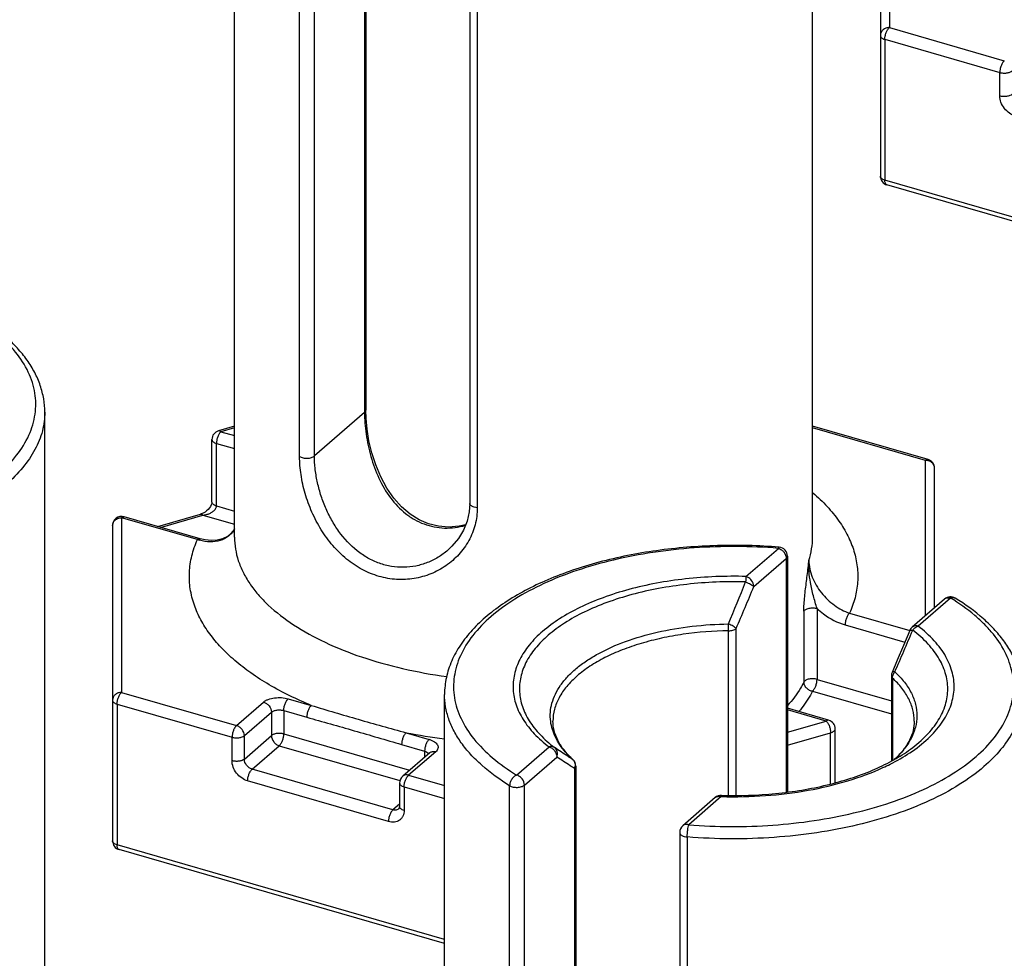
# Model space of a CAD drawing. Header units: millimetres. Extents: x 0 to 420, y 0 to 297.
# Tile 17 of 85: x 94 to 104, y 94 to 104. Entities that reach past the tile are written whole.
import ezdxf

# ---------------------------------------------------------------- set-up
doc = ezdxf.new("R2010")
doc.units = ezdxf.units.MM
doc.header["$LTSCALE"] = 23.1
doc.layers.add('0000434254_2_KÖRPERKANTE', color=7, linetype='CONTINUOUS')

msp = doc.modelspace()

# ---------------------------------------------------------------- linework, layer by layer
at = {"layer": '0000434254_2_KÖRPERKANTE', "color": 7, "linetype": 'Continuous'}
for p, q in [((95.8865, 98.7391), (95.8865, 107.486)), ((102.2865, 98.7391), (102.2865, 107.486)), ((97.3394, 106.6907), (97.3394, 100.1448)), ((103.0365, 106.2303), (103.0365, 102.7373)), ((98.49, 105.956), (98.49, 99.1144)), ((106.7118, 101.6011), (103.1088, 102.6412)), ((93.7865, 91.3779), (93.7865, 100.1248)), ((95.8865, 99.9691), (95.7088, 99.9177)), ((103.5642, 99.6002), (102.2865, 99.9691)), ((95.6365, 99.1288), (95.6365, 99.8217)), ((103.6365, 97.9587), (103.6365, 99.5041)), ((95.0365, 98.8577), (95.5088, 98.994)), ((94.5365, 98.869), (94.5365, 95.3761)), ((95.5048, 98.7225), (94.6642, 98.9651)), ((102.0083, 98.5298), (102.0083, 95.9171)), ((103.7481, 98.0554), (103.3888, 97.7442)), ((103.1589, 97.2037), (103.1589, 96.2619)), ((98.2118, 88.2529), (98.2118, 96.9998)), ((102.4642, 96.7135), (102.0083, 96.8451)), ((102.5365, 96.0214), (102.5365, 96.6174)), ((98.0487, 96.353), (97.7487, 96.0932)), ((99.6648, 96.2045), (99.6648, 89.6586)), ((97.7141, 96.0176), (97.7141, 95.7578)), ((101.2092, 95.8566), (100.8498, 95.5454)), ((100.8153, 95.4698), (100.8153, 88.6282)), ((98.2118, 94.2399), (94.6088, 95.28))]:
    msp.add_line(p, q, dxfattribs=at)
at = {"layer": '0000434254_2_KÖRPERKANTE', "color": 9, "linetype": 'Continuous'}
for p, q in [((97.326, 106.6657), (97.326, 100.1198)), ((96.6073, 99.6328), (96.6073, 106.4744)), ((96.7713, 99.6394), (96.7713, 106.481)), ((103.1365, 106.3169), (103.1365, 104.3827)), ((98.574, 105.9066), (98.574, 99.065)), ((103.1365, 104.3827), (104.4089, 104.0154)), ((103.0865, 104.2528), (103.0865, 102.694)), ((103.0865, 104.2528), (104.3589, 103.8855)), ((104.3589, 103.6257), (104.3589, 103.8855)), ((106.7118, 101.6474), (103.0865, 102.694)), ((97.326, 100.1198), (96.7713, 99.6394)), ((95.8865, 99.9516), (95.7365, 99.9083)), ((95.7365, 99.9083), (95.8865, 99.865)), ((103.5365, 99.5907), (102.2865, 99.9516)), ((95.6865, 99.0855), (95.6865, 99.7784)), ((95.6865, 99.7784), (95.8865, 99.7206)), ((103.5365, 97.8721), (103.5365, 99.5907)), ((95.0668, 98.8489), (95.5365, 98.9845)), ((95.5365, 98.9845), (95.8865, 98.8835)), ((95.6865, 99.0855), (95.8865, 99.0278)), ((94.6365, 98.9556), (94.6365, 97.0215)), ((95.4771, 98.713), (94.6365, 98.9556)), ((101.5489, 98.3051), (101.9083, 98.6164)), ((101.6356, 98.1936), (101.9949, 98.5048)), ((101.9949, 98.5048), (101.9949, 95.9153)), ((103.8136, 98.0664), (103.4542, 97.7551)), ((102.1891, 97.9192), (102.1891, 97.1349)), ((102.336, 97.9503), (102.336, 97.166)), ((102.6959, 97.8993), (103.3619, 97.707)), ((101.3564, 95.8807), (101.3564, 97.7037)), ((101.4402, 95.8805), (101.4402, 97.7287)), ((102.6459, 97.7694), (103.3083, 97.5782)), ((102.336, 97.166), (103.1589, 96.9285)), ((103.1709, 97.1799), (103.1709, 96.2681)), ((94.6365, 97.0215), (95.9089, 96.6542)), ((102.2861, 97.0361), (103.1589, 96.7841)), ((95.9089, 96.6542), (96.2089, 96.914)), ((96.4821, 96.9506), (96.7365, 96.8772)), ((94.5865, 96.8916), (94.5865, 95.3328)), ((94.5865, 96.8916), (95.8589, 96.5243)), ((95.9955, 96.5426), (96.2955, 96.8024)), ((96.2955, 96.8024), (96.2955, 96.5426)), ((96.4321, 96.8207), (96.4321, 96.5609)), ((96.4321, 96.8207), (96.6865, 96.7473)), ((102.4365, 96.704), (102.0083, 96.8276)), ((102.0083, 96.5804), (102.4365, 96.704)), ((95.8589, 96.2645), (95.8589, 96.5243)), ((95.9955, 96.2828), (96.2955, 96.5426)), ((95.9955, 96.2828), (95.9955, 96.5426)), ((96.4321, 96.5609), (97.8246, 96.1589)), ((97.7865, 96.5741), (98.0409, 96.5006)), ((102.0083, 96.436), (102.4865, 96.5741)), ((102.4865, 96.0077), (102.4865, 96.5741)), ((96.0821, 96.1712), (96.3821, 96.431)), ((96.3821, 96.431), (97.7185, 96.0452)), ((97.7365, 96.4442), (97.9909, 96.3707)), ((98.1141, 96.364), (97.8141, 96.1042)), ((97.9909, 96.3707), (97.9909, 96.303)), ((99.0101, 96.1064), (99.3694, 96.4176)), ((98.034, 96.3457), (98.0365, 96.3421)), ((99.0967, 95.9948), (99.456, 96.306)), ((99.6326, 96.278), (99.627, 96.2826)), ((99.6327, 96.2779), (99.6326, 96.278)), ((97.6409, 95.7212), (96.0821, 96.1712)), ((99.6514, 96.1795), (99.6514, 89.6336)), ((97.5909, 95.5913), (96.0321, 96.0413)), ((97.8141, 96.1042), (98.2118, 95.9894)), ((97.7641, 95.9743), (97.7641, 95.7145)), ((97.7641, 95.9743), (98.2118, 95.8451)), ((98.9326, 89.1466), (98.9326, 95.9882)), ((99.0967, 89.1532), (99.0967, 95.9948)), ((101.2747, 95.8676), (100.9153, 95.5564)), ((101.2747, 95.8676), (101.2774, 95.8676)), ((101.2747, 95.8676), (101.2774, 95.8676)), ((97.7141, 95.7846), (97.6409, 95.7212)), ((100.8993, 95.4204), (100.8993, 88.5788)), ((98.2118, 94.2862), (94.5865, 95.3328))]:
    msp.add_line(p, q, dxfattribs=at)
at = {"layer": '0000434254_2_KÖRPERKANTE', "color": 7, "linetype": 'Continuous'}
for points in [[(98.4448, 98.8784), (98.3739, 98.8609), (98.2573, 98.8513), (98.1439, 98.8605), (98.0344, 98.8879), (97.9296, 98.9329), (97.8301, 98.9954), (97.7367, 99.0752), (97.6505, 99.1718), (97.5729, 99.2838), (97.5055, 99.4086), (97.4499, 99.541), (97.4066, 99.6753), (97.3749, 99.8076), (97.3538, 99.9345), (97.3424, 100.0525), (97.3394, 100.1448)], [(95.6365, 99.1289), (95.6364, 99.126), (95.6346, 99.1135), (95.6295, 99.0979), (95.6209, 99.0807), (95.6092, 99.0634), (95.5949, 99.0468), (95.5782, 99.0315), (95.5599, 99.0179), (95.5401, 99.0064), (95.5189, 98.9973), (95.5088, 98.994)], [(98.49, 99.1144), (98.4837, 99.0224), (98.4608, 98.9188), (98.4211, 98.8187), (98.3652, 98.7246), (98.2942, 98.639), (98.248, 98.5953)], [(95.8865, 98.8315), (95.8841, 98.8264), (95.8503, 98.7836), (95.8072, 98.7489), (95.7551, 98.7232), (95.6953, 98.7077), (95.6297, 98.7031), (95.5611, 98.7095), (95.5048, 98.7225)], [(103.3619, 97.7069), (103.2927, 97.5407), (103.2238, 97.3769), (103.1669, 97.243)]]:
    msp.add_lwpolyline(points, dxfattribs=at)
for centre, start, end in [((103.1365, 102.7373), 180, 253.90182), ((95.7365, 99.8217), 106.1017, 180), ((103.5365, 99.5041), 0, 73.89794), ((94.6365, 98.869), 73.9045, 180), ((101.9083, 98.5298), 0, 85.36106), ((103.8136, 97.9798), 58.4879, 130.89339), ((103.4542, 97.6686), 130.89475, 157.48462), ((103.2589, 97.2037), 156.87277, 179.99929), ((102.4365, 96.6174), 359.99606, 73.89789), ((99.5648, 96.2045), 0.0028, 47.28316), ((97.8141, 96.0176), 130.88618, 180), ((101.2747, 95.781), 88.38809, 130.8924), ((100.9153, 95.4698), 130.88654, 180), ((94.6365, 95.3761), 180, 253.90182)]:
    msp.add_arc(centre, 0.1, start, end, dxfattribs=at)
at = {"layer": '0000434254_2_KÖRPERKANTE', "color": 9, "linetype": 'Continuous'}
for centre, radius, start, end in [((103.5365, 99.4754), 0.1154, 84.43496, 90.00015), ((95.6426, 99.2186), 0.532, 251.87858, 254.50964), ((44.8464, 121.1085), 61.1351, 337.567448, 338.038052), ((54.8198, 117.5938), 50.6764, 336.92096, 337.49113), ((97.3873, 97.6992), 3.9691, 0.06525, 1.16064), ((67.4878, 112.8453), 38.9666, 336.40493, 337.14468), ((103.3666, 97.7049), 0.00518, 147.37684, 157.39755), ((99.0231, 103.1892), 6.7297, 259.41129, 263.06896), ((100.2684, 96.9854), 0.9514, 221.06649, 223.46521), ((100.3395, 97.054), 1.0502, 223.51415, 227.27295), ((99.5746, 96.2208), 0.0809, 44.58088, 49.68677), ((99.573, 96.2193), 0.0831, 34.70425, 44.5606), ((99.5494, 96.2147), 0.1079, 340.94443, 353.43592), ((99.5532, 96.2142), 0.104, 353.49982, 354.67254)]:
    msp.add_arc(centre, radius, start, end, dxfattribs=at)
for points, knots in [([(105.2365, 104.2384), (105.11, 104.2904), (104.872, 104.4016), (104.5512, 104.5992), (104.2867, 104.8176), (104.0836, 105.0533), (103.9672, 105.2658), (103.9121, 105.438), (103.8891, 105.566), (103.8839, 105.6947), (103.8967, 105.8232), (103.9272, 105.9508), (103.9587, 106.0334), (103.9771, 106.0742)], [0, 0, 0, 0, 0.164326, 0.3150026, 0.4516185, 0.574861, 0.686849, 0.7398488, 0.791587, 0.8427549, 0.8940762, 0.9462728, 1, 1, 1, 1]), ([(103.1365, 104.3827), (103.1236, 104.3827), (103.0979, 104.3784), (103.0648, 104.3596), (103.042, 104.3309), (103.0365, 104.3075), (103.0365, 104.2961)], [0, 0, 0, 0, 0.2663334, 0.5233988, 0.7667756, 1, 1, 1, 1]), ([(103.0865, 104.2528), (103.0865, 104.265), (103.0894, 104.2903), (103.0999, 104.3264), (103.1152, 104.3582), (103.1289, 104.3762), (103.1365, 104.3827)], [0, 0, 0, 0, 0.2574459, 0.5316179, 0.7888755, 1, 1, 1, 1]), ([(103.0365, 104.2961), (103.0365, 104.2917), (103.0393, 104.2819), (103.0502, 104.2698), (103.0665, 104.2597), (103.0794, 104.2549), (103.0865, 104.2528)], [0, 0, 0, 0, 0.1906611, 0.4137541, 0.6839616, 1, 1, 1, 1]), ([(104.4089, 104.0154), (104.4013, 104.0089), (104.3875, 103.9909), (104.3723, 103.9591), (104.3618, 103.923), (104.3589, 103.8977), (104.3589, 103.8855)], [0, 0, 0, 0, 0.2111194, 0.4683783, 0.7425521, 1, 1, 1, 1]), ([(104.3589, 103.8855), (104.3709, 103.8821), (104.3963, 103.878), (104.434, 103.8792), (104.4681, 103.8871), (104.488, 103.8974), (104.4955, 103.9038)], [0, 0, 0, 0, 0.2637606, 0.5379195, 0.7915783, 1, 1, 1, 1]), ([(104.4955, 103.644), (104.488, 103.6376), (104.4681, 103.6273), (104.434, 103.6194), (104.3963, 103.6182), (104.3709, 103.6223), (104.3589, 103.6257)], [0, 0, 0, 0, 0.2084267, 0.4620842, 0.7362415, 1, 1, 1, 1]), ([(104.5321, 103.4025), (104.5085, 103.4093), (104.4624, 103.4325), (104.4069, 103.4861), (104.369, 103.5524), (104.3589, 103.6019), (104.3589, 103.6257)], [0, 0, 0, 0, 0.2460833, 0.5056166, 0.762006, 1, 1, 1, 1]), ([(103.0865, 102.694), (103.0794, 102.696), (103.0665, 102.7008), (103.0502, 102.7109), (103.0393, 102.7231), (103.0365, 102.7328), (103.0365, 102.7373)], [0, 0, 0, 0, 0.3160451, 0.5862499, 0.8093407, 1, 1, 1, 1]), ([(103.1088, 102.6412), (103.1053, 102.6422), (103.0982, 102.647), (103.0914, 102.6591), (103.0873, 102.6752), (103.0865, 102.6874), (103.0865, 102.694)], [0, 0, 0, 0, 0.1806891, 0.399543, 0.6729766, 1, 1, 1, 1]), ([(90.09, 98.6814), (90.245, 98.6688), (90.5561, 98.6556), (91.0206, 98.6708), (91.4753, 98.7204), (91.9101, 98.8033), (92.3152, 98.9177), (92.6817, 99.0611), (93.0017, 99.2303), (93.2681, 99.4221), (93.4753, 99.6328), (93.5968, 99.826), (93.6559, 99.9837), (93.6816, 100.101), (93.6894, 100.2191), (93.6793, 100.3371), (93.6512, 100.4542), (93.589, 100.6117), (93.4914, 100.7616), (93.3668, 100.9002), (93.2135, 101.0413), (93.0818, 101.134), (92.9883, 101.1914)], [0, 0, 0, 0, 0.0847363, 0.1695649, 0.2530466, 0.3337923, 0.4105309, 0.4821766, 0.5479126, 0.6072977, 0.6604127, 0.7080451, 0.7303421, 0.7519685, 0.7732598, 0.7945746, 0.8162703, 0.8386774, 0.8866268, 0.9126546, 0.9401951, 1, 1, 1, 1]), ([(93.7865, 100.1248), (93.7865, 100.0898), (93.7819, 100.0194), (93.7538, 99.8778), (93.6819, 99.701), (93.5436, 99.5014), (93.4242, 99.3823), (93.3578, 99.3248)], [0, 0, 0, 0, 0.1121386, 0.2256993, 0.4619293, 0.71807, 1, 1, 1, 1]), ([(97.3394, 100.1448), (97.3394, 100.1403), (97.3366, 100.1306), (97.33, 100.1232), (97.326, 100.1198)], [0, 0, 0, 0, 0.4607765, 1, 1, 1, 1]), ([(97.326, 100.1198), (97.326, 100.0812), (97.3292, 100.0017), (97.3471, 99.8382), (97.3907, 99.6306), (97.4777, 99.3909), (97.6035, 99.1733), (97.7449, 99.0231), (97.8769, 98.9334), (97.9834, 98.8833), (98.0958, 98.8514), (98.2117, 98.8385), (98.3282, 98.8444), (98.4044, 98.8601), (98.4418, 98.8707)], [0, 0, 0, 0, 0.0596315, 0.1226846, 0.2539675, 0.3860732, 0.5150662, 0.6396467, 0.7005741, 0.7607852, 0.8205731, 0.8802295, 0.9399935, 1, 1, 1, 1]), ([(95.7365, 99.9083), (95.7289, 99.9017), (95.7152, 99.8838), (95.6999, 99.8519), (95.6894, 99.8158), (95.6865, 99.7906), (95.6865, 99.7784)], [0, 0, 0, 0, 0.2112038, 0.4685652, 0.7427014, 1, 1, 1, 1]), ([(95.7365, 99.9083), (95.7342, 99.9103), (95.7297, 99.9137), (95.7224, 99.9173), (95.7154, 99.9188), (95.7108, 99.9183), (95.7088, 99.9177)], [0, 0, 0, 0, 0.298632, 0.55952, 0.7888586, 1, 1, 1, 1]), ([(95.6365, 99.8217), (95.6365, 99.8172), (95.6393, 99.8075), (95.6502, 99.7953), (95.6665, 99.7852), (95.6794, 99.7804), (95.6865, 99.7784)], [0, 0, 0, 0, 0.1906472, 0.4137497, 0.683954, 1, 1, 1, 1]), ([(96.6073, 99.6328), (96.6127, 99.6294), (96.6252, 99.6236), (96.6537, 99.6156), (96.6924, 99.6128), (96.7303, 99.6185), (96.7563, 99.6288), (96.767, 99.6356), (96.7713, 99.6394)], [0, 0, 0, 0, 0.1121167, 0.2384397, 0.5140005, 0.7816022, 0.8988673, 1, 1, 1, 1]), ([(98.574, 99.065), (98.574, 99.0018), (98.5579, 98.8752), (98.4866, 98.6983), (98.3749, 98.5438), (98.2306, 98.4185), (98.0614, 98.3274), (97.8749, 98.2751), (97.6792, 98.2652), (97.483, 98.2996), (97.2949, 98.3772), (97.1221, 98.4941), (96.97, 98.6444), (96.8418, 98.8209), (96.7396, 99.0161), (96.6649, 99.2215), (96.6188, 99.4281), (96.6073, 99.5661), (96.6073, 99.6328)], [0, 0, 0, 0, 0.0588456, 0.1172589, 0.1757535, 0.2345301, 0.2936439, 0.3531752, 0.4133339, 0.4744773, 0.5370252, 0.6013034, 0.6673923, 0.7350288, 0.8035335, 0.8717283, 0.9378998, 1, 1, 1, 1]), ([(98.248, 98.5953), (98.2145, 98.5663), (98.1424, 98.5139), (98.0224, 98.4547), (97.8933, 98.4168), (97.7587, 98.4022), (97.6223, 98.4123), (97.4882, 98.4473), (97.36, 98.5064), (97.1999, 98.6154), (97.0647, 98.7624), (96.9577, 98.9318), (96.8907, 99.0692), (96.8381, 99.212), (96.8001, 99.3567), (96.777, 99.4994), (96.7713, 99.5936), (96.7713, 99.6394)], [0, 0, 0, 0, 0.0582986, 0.116798, 0.1755291, 0.2346068, 0.294242, 0.354715, 0.4163119, 0.4792442, 0.6089338, 0.6756129, 0.7428389, 0.8099102, 0.8758928, 0.939652, 1, 1, 1, 1]), ([(103.5365, 99.5907), (103.5388, 99.5927), (103.5434, 99.5962), (103.5506, 99.5997), (103.5576, 99.6013), (103.5622, 99.6008), (103.5642, 99.6002)], [0, 0, 0, 0, 0.2986952, 0.5595125, 0.7888426, 1, 1, 1, 1]), ([(103.6365, 99.5041), (103.6365, 99.5147), (103.6318, 99.5364), (103.6121, 99.5638), (103.5828, 99.5831), (103.5596, 99.589), (103.5477, 99.5902)], [0, 0, 0, 0, 0.2343039, 0.4776143, 0.7337683, 1, 1, 1, 1]), ([(102.29, 99.2318), (102.3456, 99.1837), (102.4483, 99.0853), (102.579, 98.9251), (102.6795, 98.7591), (102.7487, 98.5884), (102.7856, 98.4148), (102.7896, 98.2399), (102.7606, 98.0658), (102.7206, 97.954), (102.6959, 97.8993)], [0, 0, 0, 0, 0.1466616, 0.2834784, 0.4116203, 0.5328381, 0.6494529, 0.7642302, 0.8801334, 1, 1, 1, 1]), ([(95.6865, 99.0855), (95.6794, 99.0876), (95.6665, 99.0924), (95.6502, 99.1025), (95.6393, 99.1146), (95.6365, 99.1244), (95.6365, 99.1288)], [0, 0, 0, 0, 0.316046, 0.5862503, 0.8093528, 1, 1, 1, 1]), ([(98.574, 99.065), (98.5628, 99.066), (98.542, 99.0694), (98.5183, 99.0786), (98.5038, 99.0886), (98.496, 99.0965), (98.4911, 99.1052), (98.49, 99.1114), (98.49, 99.1144)], [0, 0, 0, 0, 0.3205336, 0.5996839, 0.7185324, 0.8229112, 0.9150704, 1, 1, 1, 1]), ([(95.5088, 98.994), (95.5108, 98.9946), (95.5154, 98.9951), (95.5224, 98.9935), (95.5297, 98.9899), (95.5342, 98.9865), (95.5365, 98.9845)], [0, 0, 0, 0, 0.2111531, 0.4404947, 0.7013211, 1, 1, 1, 1]), ([(95.5365, 98.9845), (95.5447, 98.9853), (95.5612, 98.9877), (95.5895, 98.9945), (95.6208, 99.0063), (95.6476, 99.0225), (95.6658, 99.039), (95.677, 99.053), (95.6846, 99.0687), (95.6865, 99.08), (95.6865, 99.0855)], [0, 0, 0, 0, 0.1274886, 0.2558001, 0.4486734, 0.6401408, 0.7343022, 0.8262399, 0.9149511, 1, 1, 1, 1]), ([(94.5365, 98.869), (94.5365, 98.8804), (94.542, 98.9038), (94.5648, 98.9325), (94.5979, 98.9513), (94.6236, 98.9556), (94.6365, 98.9556)], [0, 0, 0, 0, 0.2330927, 0.4764284, 0.7335677, 1, 1, 1, 1]), ([(94.6365, 98.9556), (94.6388, 98.9576), (94.6433, 98.9611), (94.6506, 98.9647), (94.6576, 98.9662), (94.6622, 98.9657), (94.6642, 98.9651)], [0, 0, 0, 0, 0.2986185, 0.5595104, 0.7888598, 1, 1, 1, 1]), ([(95.8869, 98.83), (95.8782, 98.8148), (95.858, 98.7861), (95.8201, 98.75), (95.7761, 98.722), (95.7097, 98.6951), (95.615, 98.6832), (95.5388, 98.6953), (95.5005, 98.7059)], [0, 0, 0, 0, 0.1205603, 0.2387311, 0.3567623, 0.4766811, 0.7275227, 1, 1, 1, 1]), ([(95.442, 97.9868), (95.4214, 98.0456), (95.391, 98.1659), (95.3815, 98.3515), (95.4091, 98.5365), (95.451, 98.6551), (95.4771, 98.713)], [0, 0, 0, 0, 0.250979, 0.4966187, 0.743999, 1, 1, 1, 1]), ([(95.4771, 98.713), (95.4794, 98.715), (95.4839, 98.7184), (95.4912, 98.722), (95.4982, 98.7235), (95.5028, 98.7231), (95.5048, 98.7225)], [0, 0, 0, 0, 0.2985753, 0.5595211, 0.7888785, 1, 1, 1, 1]), ([(95.8865, 98.7391), (95.8865, 98.6956), (95.8937, 98.6077), (95.926, 98.4773), (95.9794, 98.3489), (96.0535, 98.2235), (96.1475, 98.1017), (96.3034, 97.9405), (96.5474, 97.7539), (96.8967, 97.5629), (97.3024, 97.4025), (97.7542, 97.2767), (98.072, 97.2193), (98.236, 97.1967)], [0, 0, 0, 0, 0.0431959, 0.0872338, 0.1328852, 0.1808058, 0.2315077, 0.2853565, 0.4031818, 0.5349276, 0.6796856, 0.8355669, 1, 1, 1, 1]), ([(102.2452, 98.4829), (102.2587, 98.5245), (102.2794, 98.6092), (102.2865, 98.6961), (102.2865, 98.7391)], [0, 0, 0, 0, 0.5046895, 1, 1, 1, 1]), ([(101.9083, 98.6164), (101.7534, 98.6289), (101.4422, 98.6421), (100.9777, 98.627), (100.523, 98.5774), (100.0883, 98.4944), (99.6831, 98.38), (99.3166, 98.2366), (98.9967, 98.0674), (98.7302, 97.8756), (98.523, 97.665), (98.4015, 97.4718), (98.3424, 97.314), (98.3167, 97.1967), (98.3089, 97.0787), (98.319, 96.9607), (98.3471, 96.8435), (98.4094, 96.686), (98.5346, 96.4935), (98.7458, 96.284), (98.9165, 96.1637), (99.0101, 96.1064)], [0, 0, 0, 0, 0.0847414, 0.1695752, 0.253062, 0.3338127, 0.4105559, 0.482206, 0.547946, 0.6073347, 0.6604529, 0.7080882, 0.7303866, 0.7520144, 0.7733069, 0.7946231, 0.81632, 0.8387285, 0.8866809, 0.9401919, 1, 1, 1, 1]), ([(101.9164, 98.6294), (101.9157, 98.6295), (101.914, 98.6286), (101.9122, 98.6259), (101.9102, 98.6217), (101.909, 98.6183), (101.9083, 98.6164)], [0, 0, 0, 0, 0.1270577, 0.3255141, 0.6160999, 1, 1, 1, 1]), ([(101.9083, 98.6164), (101.9201, 98.613), (101.9432, 98.6013), (101.9792, 98.5668), (101.9949, 98.5291), (101.9949, 98.5048)], [0, 0, 0, 0, 0.2477484, 0.5090151, 1, 1, 1, 1]), ([(101.9949, 98.5048), (101.9989, 98.5082), (102.0055, 98.5156), (102.0083, 98.5253), (102.0083, 98.5298)], [0, 0, 0, 0, 0.5392399, 1, 1, 1, 1]), ([(102.219, 98.2515), (102.2262, 98.3092), (102.2357, 98.3863), (102.2434, 98.4635), (102.2452, 98.4829)], [0, 0, 0, 0, 0.7493699, 1, 1, 1, 1]), ([(102.2629, 98.2373), (102.2556, 98.278), (102.2447, 98.3596), (102.2433, 98.4421), (102.2452, 98.4829)], [0, 0, 0, 0, 0.5034085, 1, 1, 1, 1]), ([(102.2452, 98.4829), (102.2452, 98.4203), (102.267, 98.3238), (102.3244, 98.2069), (102.3819, 98.123), (102.4502, 98.0481), (102.55, 97.9648), (102.6363, 97.9188), (102.6959, 97.8993)], [0, 0, 0, 0, 0.2408156, 0.369733, 0.5005614, 0.6308999, 0.7587207, 1, 1, 1, 1]), ([(101.5489, 98.3051), (101.3258, 98.3114), (100.9928, 98.2982), (100.5605, 98.2346), (100.2551, 98.1657), (99.9713, 98.0767), (99.7144, 97.9691), (99.4891, 97.8449), (99.2995, 97.7061), (99.149, 97.555), (99.0408, 97.3936), (98.978, 97.2243), (98.9634, 97.0509), (98.9979, 96.8787), (99.0796, 96.7123), (99.2054, 96.5548), (99.311, 96.4622), (99.3694, 96.4176)], [0, 0, 0, 0, 0.171843, 0.2555275, 0.3361445, 0.4126681, 0.4842378, 0.5502201, 0.6102889, 0.6645328, 0.7135882, 0.7587643, 0.8020468, 0.8458248, 0.8923756, 0.9434209, 1, 1, 1, 1]), ([(101.5451, 98.2445), (101.3284, 98.2506), (101.005, 98.2378), (100.5853, 98.176), (100.2887, 98.1091), (100.0131, 98.0227), (99.7636, 97.9182), (99.5448, 97.7976), (99.3607, 97.6628), (99.2146, 97.5161), (99.1095, 97.3594), (99.0485, 97.195), (99.0343, 97.0266), (99.0678, 96.8593), (99.1472, 96.6978), (99.2693, 96.5449), (99.3718, 96.4549), (99.4285, 96.4116)], [0, 0, 0, 0, 0.1718437, 0.255529, 0.3361469, 0.4126718, 0.4842429, 0.5502267, 0.6102968, 0.664542, 0.7135983, 0.7587748, 0.8020573, 0.845835, 0.8923852, 0.9434304, 1, 1, 1, 1]), ([(101.549, 98.3052), (101.548, 98.2966), (101.5465, 98.2764), (101.5455, 98.2562), (101.545, 98.2445)], [0, 0, 0, 0, 0.4240963, 1, 1, 1, 1]), ([(101.545, 98.2445), (101.5547, 98.2408), (101.5733, 98.233), (101.5988, 98.2202), (101.6197, 98.2073), (101.6313, 98.1982), (101.6356, 98.1936)], [0, 0, 0, 0, 0.2969408, 0.5786093, 0.8197247, 1, 1, 1, 1]), ([(101.6356, 98.1936), (101.6356, 98.2179), (101.6199, 98.2556), (101.5839, 98.2901), (101.5608, 98.3018), (101.549, 98.3052)], [0, 0, 0, 0, 0.4910804, 0.7523016, 1, 1, 1, 1]), ([(102.1891, 97.9192), (102.1891, 97.9455), (102.1914, 97.9998), (102.2012, 98.1107), (102.2119, 98.195), (102.219, 98.2515)], [0, 0, 0, 0, 0.236406, 0.4885387, 1, 1, 1, 1]), ([(102.336, 97.9503), (102.3287, 97.9734), (102.3147, 98.0204), (102.2886, 98.1157), (102.2717, 98.1883), (102.2629, 98.2373)], [0, 0, 0, 0, 0.2457433, 0.4967682, 1, 1, 1, 1]), ([(100.9153, 95.5564), (101.0703, 95.5438), (101.3814, 95.5306), (101.8459, 95.5458), (102.3006, 95.5954), (102.7354, 95.6783), (103.1405, 95.7927), (103.507, 95.9361), (103.827, 96.1053), (104.0934, 96.2971), (104.3006, 96.5078), (104.4221, 96.701), (104.4812, 96.8587), (104.5069, 96.976), (104.5148, 97.0941), (104.5046, 97.2121), (104.4765, 97.3292), (104.4143, 97.4867), (104.3168, 97.6366), (104.1921, 97.7752), (104.0388, 97.9163), (103.9071, 98.009), (103.8136, 98.0664)], [0, 0, 0, 0, 0.0847363, 0.1695649, 0.2530466, 0.3337923, 0.4105309, 0.4821766, 0.5479126, 0.6072977, 0.6604127, 0.7080451, 0.7303421, 0.7519685, 0.7732598, 0.7945746, 0.8162703, 0.8386774, 0.8866268, 0.9126546, 0.9401951, 1, 1, 1, 1]), ([(103.7481, 98.0554), (103.7522, 98.0589), (103.7615, 98.0649), (103.7837, 98.0715), (103.802, 98.0697), (103.8136, 98.0664)], [0, 0, 0, 0, 0.2340351, 0.4759038, 1, 1, 1, 1]), ([(103.8136, 98.0664), (103.8224, 98.07), (103.8364, 98.0732), (103.8544, 98.0706), (103.8623, 98.0672), (103.8658, 98.065)], [0, 0, 0, 0, 0.5291712, 0.7691208, 1, 1, 1, 1]), ([(96.7365, 96.8772), (96.576, 96.9432), (96.3469, 97.0537), (96.0701, 97.2306), (95.8917, 97.3681), (95.7383, 97.5132), (95.6108, 97.6647), (95.5106, 97.8216), (95.4613, 97.9317), (95.442, 97.9868)], [0, 0, 0, 0, 0.2970928, 0.4336621, 0.5619495, 0.6820912, 0.7945369, 0.9001003, 1, 1, 1, 1]), ([(102.1891, 97.9192), (102.1935, 97.9279), (102.2067, 97.9387), (102.2276, 97.948), (102.2549, 97.9556), (102.2919, 97.9585), (102.3219, 97.9544), (102.336, 97.9503)], [0, 0, 0, 0, 0.1848357, 0.3025352, 0.4341191, 0.7201032, 1, 1, 1, 1]), ([(102.336, 97.9503), (102.3588, 97.9289), (102.4508, 97.8516), (102.5604, 97.7941), (102.6459, 97.7694)], [0, 0, 0, 0, 0.259467, 1, 1, 1, 1]), ([(102.6959, 97.8993), (102.6883, 97.8927), (102.6746, 97.8748), (102.6593, 97.8429), (102.6488, 97.8068), (102.6459, 97.7816), (102.6459, 97.7694)], [0, 0, 0, 0, 0.2111363, 0.4683816, 0.7425409, 1, 1, 1, 1]), ([(99.3868, 96.6995), (99.3824, 96.7332), (99.3804, 96.802), (99.3984, 96.9051), (99.4371, 97.0064), (99.4959, 97.1048), (99.5738, 97.1994), (99.6702, 97.2894), (99.7838, 97.3739), (99.9625, 97.4817), (100.223, 97.5959), (100.5727, 97.6965), (100.9553, 97.7609), (101.2205, 97.7777), (101.3554, 97.7796)], [0, 0, 0, 0, 0.0413565, 0.0831522, 0.12657, 0.1726078, 0.2220098, 0.2752587, 0.3326015, 0.3940882, 0.528825, 0.6773, 0.8358529, 1, 1, 1, 1]), ([(101.4402, 97.7287), (101.4385, 97.7308), (101.4342, 97.7351), (101.4233, 97.7439), (101.4062, 97.7553), (101.3823, 97.7682), (101.3647, 97.7758), (101.3556, 97.7796)], [0, 0, 0, 0, 0.083028, 0.1820109, 0.4219347, 0.7021329, 1, 1, 1, 1]), ([(101.3564, 97.7037), (101.1885, 97.7014), (100.9392, 97.6824), (100.6171, 97.6247), (100.3909, 97.5671), (100.1811, 97.4957), (99.9909, 97.4117), (99.8234, 97.3162), (99.7242, 97.2426), (99.6798, 97.2041)], [0, 0, 0, 0, 0.2829423, 0.4196696, 0.5510772, 0.6757871, 0.7926574, 0.9008616, 1, 1, 1, 1]), ([(101.3564, 97.7037), (101.3727, 97.7039), (101.3964, 97.707), (101.4242, 97.7175), (101.4356, 97.7247), (101.4402, 97.7287)], [0, 0, 0, 0, 0.5507679, 0.7926004, 1, 1, 1, 1]), ([(103.3475, 96.3766), (103.412, 96.4223), (103.5286, 96.5175), (103.6673, 96.6817), (103.7428, 96.8304), (103.7744, 96.9505), (103.7844, 97.0397), (103.7809, 97.129), (103.7639, 97.2179), (103.7337, 97.3058), (103.6746, 97.4238), (103.566, 97.5665), (103.4562, 97.6637), (103.3951, 97.7104)], [0, 0, 0, 0, 0.1459517, 0.2765151, 0.3944581, 0.4503185, 0.5050724, 0.559609, 0.6148332, 0.6716017, 0.7306708, 0.8578742, 1, 1, 1, 1]), ([(103.3623, 97.7077), (103.3631, 97.709), (103.3668, 97.7113), (103.374, 97.7123), (103.3837, 97.7121), (103.391, 97.7111), (103.3951, 97.7104)], [0, 0, 0, 0, 0.1427211, 0.3512154, 0.6377793, 1, 1, 1, 1]), ([(103.3648, 96.3538), (103.4355, 96.4009), (103.5634, 96.4995), (103.7175, 96.6706), (103.8034, 96.8266), (103.8411, 96.9531), (103.8544, 97.0471), (103.8532, 97.1413), (103.8375, 97.2352), (103.8074, 97.328), (103.7632, 97.4192), (103.7053, 97.5083), (103.6076, 97.6269), (103.5186, 97.706), (103.4542, 97.7551)], [0, 0, 0, 0, 0.147937, 0.2799577, 0.3986071, 0.4545054, 0.509094, 0.563288, 0.6180314, 0.674228, 0.7326813, 0.794058, 0.8588682, 1, 1, 1, 1]), ([(103.4542, 97.7552), (103.4427, 97.7585), (103.4244, 97.7603), (103.4022, 97.7536), (103.3928, 97.7477), (103.3888, 97.7442)], [0, 0, 0, 0, 0.5240957, 0.7659648, 1, 1, 1, 1]), ([(103.3951, 97.7104), (103.3989, 97.7157), (103.415, 97.7347), (103.4367, 97.7494), (103.4542, 97.7552)], [0, 0, 0, 0, 0.2617658, 1, 1, 1, 1]), ([(103.1967, 97.2481), (103.1929, 97.2486), (103.186, 97.2492), (103.176, 97.249), (103.1683, 97.2463), (103.1669, 97.243)], [0, 0, 0, 0, 0.3639897, 0.6499369, 1, 1, 1, 1]), ([(103.1709, 97.1799), (103.1709, 97.1918), (103.1761, 97.2165), (103.1887, 97.2381), (103.1967, 97.2481)], [0, 0, 0, 0, 0.481444, 1, 1, 1, 1]), ([(103.1967, 97.2481), (103.235, 97.2127), (103.3037, 97.1396), (103.3827, 97.0181), (103.4308, 96.8915), (103.4465, 96.762), (103.4291, 96.6326), (103.3794, 96.5062), (103.2989, 96.385), (103.2292, 96.3122), (103.1905, 96.2769)], [0, 0, 0, 0, 0.1396237, 0.2672054, 0.3856409, 0.4991349, 0.6127625, 0.7315721, 0.8597118, 1, 1, 1, 1]), ([(99.6798, 97.2041), (99.6382, 97.1681), (99.5636, 97.0937), (99.4772, 96.9689), (99.4239, 96.8383), (99.4118, 96.748), (99.4118, 96.7041)], [0, 0, 0, 0, 0.2820593, 0.5383205, 0.774664, 1, 1, 1, 1]), ([(102.1891, 97.1349), (102.1777, 97.1124), (102.1266, 97.0199), (102.0624, 96.9348), (102.0089, 96.8749)], [0, 0, 0, 0, 0.2392818, 1, 1, 1, 1]), ([(102.336, 97.166), (102.3219, 97.1701), (102.2919, 97.1742), (102.2549, 97.1713), (102.2276, 97.1638), (102.2067, 97.1545), (102.1935, 97.1436), (102.1891, 97.1349)], [0, 0, 0, 0, 0.2798968, 0.5658809, 0.6974647, 0.8151643, 1, 1, 1, 1]), ([(102.1891, 97.1349), (102.1891, 97.1233), (102.1947, 97.0991), (102.2163, 97.0682), (102.248, 97.0455), (102.2732, 97.0377), (102.286, 97.0361)], [0, 0, 0, 0, 0.2328327, 0.4816261, 0.7409284, 1, 1, 1, 1]), ([(102.286, 97.0361), (102.2936, 97.0426), (102.3074, 97.0606), (102.3227, 97.0924), (102.3331, 97.1286), (102.336, 97.1538), (102.336, 97.166)], [0, 0, 0, 0, 0.2111493, 0.4684358, 0.7426147, 1, 1, 1, 1]), ([(103.1589, 97.2037), (103.1589, 97.1995), (103.1614, 97.1903), (103.1673, 97.1832), (103.1709, 97.1799)], [0, 0, 0, 0, 0.4639218, 1, 1, 1, 1]), ([(103.4118, 96.7041), (103.4118, 96.7456), (103.401, 96.8309), (103.3534, 96.9547), (103.2758, 97.0737), (103.2084, 97.1452), (103.1709, 97.1799)], [0, 0, 0, 0, 0.2273504, 0.4647131, 0.720364, 1, 1, 1, 1]), ([(94.6365, 97.0215), (94.6236, 97.0215), (94.5979, 97.0172), (94.5648, 96.9984), (94.542, 96.9697), (94.5365, 96.9463), (94.5365, 96.9349)], [0, 0, 0, 0, 0.2663334, 0.5233988, 0.7667756, 1, 1, 1, 1]), ([(94.5865, 96.8916), (94.5865, 96.9038), (94.5894, 96.9291), (94.5999, 96.9652), (94.6152, 96.997), (94.6289, 97.015), (94.6365, 97.0215)], [0, 0, 0, 0, 0.2574459, 0.5316179, 0.7888755, 1, 1, 1, 1]), ([(102.2861, 97.0361), (102.2762, 97.0165), (102.2325, 96.9364), (102.1793, 96.8618), (102.1352, 96.8085)], [0, 0, 0, 0, 0.2410498, 1, 1, 1, 1]), ([(94.5365, 96.9349), (94.5365, 96.9305), (94.5393, 96.9207), (94.5502, 96.9085), (94.5665, 96.8985), (94.5794, 96.8937), (94.5865, 96.8916)], [0, 0, 0, 0, 0.1906611, 0.4137541, 0.6839616, 1, 1, 1, 1]), ([(96.2089, 96.914), (96.2159, 96.9201), (96.2324, 96.9313), (96.2724, 96.9496), (96.332, 96.9633), (96.4073, 96.9657), (96.4581, 96.9576), (96.4821, 96.9506)], [0, 0, 0, 0, 0.0979154, 0.2090233, 0.4624939, 0.7364512, 1, 1, 1, 1]), ([(96.2089, 96.914), (96.2207, 96.9106), (96.2438, 96.8989), (96.2798, 96.8645), (96.2955, 96.8268), (96.2955, 96.8024)], [0, 0, 0, 0, 0.247699, 0.5089197, 1, 1, 1, 1]), ([(96.4321, 96.8207), (96.4321, 96.8329), (96.435, 96.8582), (96.4455, 96.8943), (96.4608, 96.9261), (96.4745, 96.9441), (96.4821, 96.9506)], [0, 0, 0, 0, 0.2574459, 0.5316179, 0.7888755, 1, 1, 1, 1]), ([(98.9326, 95.9882), (98.8239, 96.0547), (98.6722, 96.1634), (98.5003, 96.3312), (98.3965, 96.4583), (98.3147, 96.5896), (98.2556, 96.7243), (98.2198, 96.8614), (98.2118, 96.954), (98.2118, 96.9998)], [0, 0, 0, 0, 0.2948226, 0.4290478, 0.5549867, 0.673536, 0.7860126, 0.8941431, 1, 1, 1, 1]), ([(104.6118, 96.9998), (104.6118, 96.9648), (104.6072, 96.8944), (104.5791, 96.7528), (104.5072, 96.576), (104.3689, 96.3764), (104.2495, 96.2573), (104.1831, 96.1998)], [0, 0, 0, 0, 0.1121386, 0.2256993, 0.4619293, 0.71807, 1, 1, 1, 1]), ([(96.2955, 96.8024), (96.3029, 96.8089), (96.3228, 96.8192), (96.357, 96.8271), (96.3947, 96.8282), (96.4201, 96.8242), (96.4321, 96.8207)], [0, 0, 0, 0, 0.2084267, 0.4620842, 0.7362415, 1, 1, 1, 1]), ([(96.7365, 96.8772), (96.7289, 96.8706), (96.7152, 96.8527), (96.6999, 96.8208), (96.6894, 96.7847), (96.6865, 96.7595), (96.6865, 96.7473)], [0, 0, 0, 0, 0.2111363, 0.4683816, 0.7425409, 1, 1, 1, 1]), ([(96.7365, 96.8772), (96.8228, 96.8507), (96.9963, 96.7991), (97.2579, 96.7232), (97.5213, 96.6476), (97.6978, 96.5981), (97.7865, 96.5741)], [0, 0, 0, 0, 0.2477156, 0.4968707, 0.7477514, 1, 1, 1, 1]), ([(96.6865, 96.7473), (96.7739, 96.722), (96.949, 96.6726), (97.2117, 96.5978), (97.474, 96.5211), (97.6489, 96.4695), (97.7365, 96.4442)], [0, 0, 0, 0, 0.2497431, 0.4995415, 0.7497432, 1, 1, 1, 1]), ([(99.5512, 96.3604), (99.5074, 96.4106), (99.4509, 96.492), (99.4037, 96.6105), (99.3906, 96.67), (99.3868, 96.6995)], [0, 0, 0, 0, 0.5241346, 0.7663461, 1, 1, 1, 1]), ([(102.4642, 96.7135), (102.4622, 96.714), (102.4576, 96.7145), (102.4506, 96.713), (102.4434, 96.7094), (102.4388, 96.706), (102.4365, 96.704)], [0, 0, 0, 0, 0.2111546, 0.4404819, 0.7013031, 1, 1, 1, 1]), ([(102.4365, 96.704), (102.4441, 96.6974), (102.4578, 96.6795), (102.4731, 96.6476), (102.4836, 96.6115), (102.4865, 96.5863), (102.4865, 96.5741)], [0, 0, 0, 0, 0.211035, 0.468231, 0.7424492, 1, 1, 1, 1]), ([(95.9089, 96.6542), (95.9013, 96.6477), (95.8875, 96.6297), (95.8723, 96.5979), (95.8618, 96.5618), (95.8589, 96.5365), (95.8589, 96.5243)], [0, 0, 0, 0, 0.2111194, 0.4683783, 0.7425521, 1, 1, 1, 1]), ([(95.9955, 96.5426), (95.9955, 96.567), (95.9798, 96.6047), (95.9438, 96.6391), (95.9207, 96.6508), (95.9089, 96.6542)], [0, 0, 0, 0, 0.4910803, 0.752301, 1, 1, 1, 1]), ([(102.4865, 96.5741), (102.4936, 96.5761), (102.5065, 96.5809), (102.5228, 96.591), (102.5337, 96.6032), (102.5365, 96.6129), (102.5365, 96.6174)], [0, 0, 0, 0, 0.3160375, 0.5862422, 0.809351, 1, 1, 1, 1]), ([(95.8589, 96.5243), (95.8709, 96.5208), (95.8963, 96.5168), (95.934, 96.518), (95.9681, 96.5258), (95.988, 96.5362), (95.9955, 96.5426)], [0, 0, 0, 0, 0.2637606, 0.5379195, 0.7915783, 1, 1, 1, 1]), ([(96.4321, 96.5609), (96.4201, 96.5644), (96.3947, 96.5684), (96.357, 96.5673), (96.3228, 96.5594), (96.3029, 96.5491), (96.2955, 96.5426)], [0, 0, 0, 0, 0.2637606, 0.5379195, 0.7915783, 1, 1, 1, 1]), ([(96.2955, 96.5426), (96.2955, 96.5182), (96.3112, 96.4806), (96.3472, 96.4461), (96.3703, 96.4344), (96.3821, 96.431)], [0, 0, 0, 0, 0.4910803, 0.752301, 1, 1, 1, 1]), ([(96.3821, 96.431), (96.3896, 96.4376), (96.4034, 96.4555), (96.4187, 96.4874), (96.4291, 96.5235), (96.4321, 96.5487), (96.4321, 96.5609)], [0, 0, 0, 0, 0.2111194, 0.4683783, 0.7425521, 1, 1, 1, 1]), ([(97.7865, 96.5741), (97.7789, 96.5675), (97.7652, 96.5496), (97.7499, 96.5177), (97.7394, 96.4816), (97.7365, 96.4564), (97.7365, 96.4442)], [0, 0, 0, 0, 0.2111363, 0.4683816, 0.7425409, 1, 1, 1, 1]), ([(98.0409, 96.5006), (98.0334, 96.4941), (98.0196, 96.4761), (98.0043, 96.4443), (97.9939, 96.4082), (97.9909, 96.3829), (97.9909, 96.3707)], [0, 0, 0, 0, 0.2111245, 0.4683821, 0.7425541, 1, 1, 1, 1]), ([(98.0409, 96.5006), (98.0518, 96.4975), (98.072, 96.4904), (98.099, 96.4763), (98.1201, 96.4598), (98.1347, 96.4413), (98.1418, 96.421), (98.1404, 96.4001), (98.1307, 96.3804), (98.1202, 96.3693), (98.1141, 96.364)], [0, 0, 0, 0, 0.1701724, 0.3228973, 0.4564449, 0.5718826, 0.6742744, 0.7729769, 0.8788695, 1, 1, 1, 1]), ([(97.9909, 96.3707), (97.9999, 96.3681), (98.0156, 96.362), (98.0294, 96.3516), (98.034, 96.3457)], [0, 0, 0, 0, 0.5541596, 1, 1, 1, 1]), ([(98.0487, 96.353), (98.0527, 96.3565), (98.0621, 96.3625), (98.0843, 96.3691), (98.1026, 96.3674), (98.1141, 96.364)], [0, 0, 0, 0, 0.2340351, 0.4759038, 1, 1, 1, 1]), ([(99.4286, 96.4116), (99.4247, 96.4144), (99.4159, 96.4189), (99.3958, 96.4233), (99.3796, 96.4209), (99.3694, 96.4176)], [0, 0, 0, 0, 0.2329988, 0.4745755, 1, 1, 1, 1]), ([(99.3694, 96.4176), (99.3812, 96.4142), (99.4043, 96.4025), (99.4403, 96.368), (99.456, 96.3304), (99.456, 96.306)], [0, 0, 0, 0, 0.2476988, 0.5089197, 1, 1, 1, 1]), ([(99.627, 96.2825), (99.6102, 96.2928), (99.5433, 96.3347), (99.4775, 96.3783), (99.4285, 96.4116)], [0, 0, 0, 0, 0.2495534, 1, 1, 1, 1]), ([(99.456, 96.306), (99.4594, 96.3156), (99.4635, 96.3355), (99.4608, 96.3653), (99.4491, 96.392), (99.436, 96.406), (99.4286, 96.4116)], [0, 0, 0, 0, 0.2618291, 0.5155866, 0.7607672, 1, 1, 1, 1]), ([(95.9955, 96.2828), (95.988, 96.2763), (95.9681, 96.266), (95.934, 96.2582), (95.8963, 96.257), (95.8709, 96.261), (95.8589, 96.2645)], [0, 0, 0, 0, 0.2084267, 0.4620842, 0.7362415, 1, 1, 1, 1]), ([(96.0321, 96.0413), (96.0085, 96.0481), (95.9624, 96.0713), (95.9069, 96.1249), (95.869, 96.1912), (95.8589, 96.2407), (95.8589, 96.2645)], [0, 0, 0, 0, 0.2460833, 0.5056166, 0.762006, 1, 1, 1, 1]), ([(96.0821, 96.1712), (96.0703, 96.1746), (96.0472, 96.1863), (96.0112, 96.2208), (95.9955, 96.2584), (95.9955, 96.2828)], [0, 0, 0, 0, 0.2476991, 0.5089197, 1, 1, 1, 1]), ([(99.6514, 96.1795), (99.6349, 96.1895), (99.569, 96.2305), (99.5042, 96.2732), (99.456, 96.306)], [0, 0, 0, 0, 0.2488598, 1, 1, 1, 1]), ([(99.6414, 96.2667), (99.6474, 96.2579), (99.6564, 96.2376), (99.6578, 96.2155), (99.6568, 96.2045)], [0, 0, 0, 0, 0.4905889, 1, 1, 1, 1]), ([(103.0658, 96.1885), (103.0928, 96.2009), (103.1955, 96.2504), (103.2947, 96.3071), (103.3648, 96.3538)], [0, 0, 0, 0, 0.2608993, 1, 1, 1, 1]), ([(96.0321, 96.0413), (96.0321, 96.0535), (96.035, 96.0787), (96.0455, 96.1149), (96.0608, 96.1467), (96.0745, 96.1646), (96.0821, 96.1712)], [0, 0, 0, 0, 0.2574459, 0.5316179, 0.7888755, 1, 1, 1, 1]), ([(99.6514, 96.1795), (99.6553, 96.1829), (99.6619, 96.1903), (99.6648, 96.2), (99.6648, 96.2045)], [0, 0, 0, 0, 0.539241, 1, 1, 1, 1]), ([(104.1831, 96.1998), (104.0981, 96.1261), (103.9048, 95.9871), (103.5746, 95.8124), (103.1963, 95.6644), (102.7781, 95.5463), (102.3293, 95.4607), (101.8599, 95.4095), (101.3805, 95.3938), (101.0592, 95.4075), (100.8993, 95.4204)], [0, 0, 0, 0, 0.0977872, 0.2060293, 0.324004, 0.4503645, 0.5833236, 0.7207877, 0.8604702, 1, 1, 1, 1]), ([(101.2774, 95.8676), (101.4395, 95.8631), (101.7611, 95.8701), (102.2301, 95.9278), (102.6673, 96.0301), (102.9399, 96.1305), (103.0658, 96.1885)], [0, 0, 0, 0, 0.2658035, 0.5259105, 0.772804, 1, 1, 1, 1]), ([(97.8141, 96.1042), (97.8026, 96.1076), (97.7843, 96.1093), (97.7621, 96.1027), (97.7527, 96.0967), (97.7487, 96.0932)], [0, 0, 0, 0, 0.5240958, 0.7659662, 1, 1, 1, 1]), ([(97.7641, 95.9743), (97.7641, 95.9865), (97.7671, 96.0118), (97.7775, 96.0479), (97.7928, 96.0797), (97.8066, 96.0977), (97.8141, 96.1042)], [0, 0, 0, 0, 0.2574401, 0.531614, 0.7888738, 1, 1, 1, 1]), ([(99.0101, 96.1064), (98.9992, 96.102), (98.9784, 96.0882), (98.9538, 96.0595), (98.9371, 96.0252), (98.9326, 96.0002), (98.9326, 95.9882)], [0, 0, 0, 0, 0.2363361, 0.4953284, 0.7569006, 1, 1, 1, 1]), ([(99.0967, 95.9948), (99.0967, 96.0192), (99.0809, 96.0568), (99.0449, 96.0913), (99.0219, 96.103), (99.0101, 96.1064)], [0, 0, 0, 0, 0.4910803, 0.752301, 1, 1, 1, 1]), ([(97.7141, 96.0176), (97.7141, 96.0132), (97.717, 96.0034), (97.7279, 95.9912), (97.7441, 95.9812), (97.757, 95.9764), (97.7641, 95.9743)], [0, 0, 0, 0, 0.1906506, 0.4137527, 0.6839542, 1, 1, 1, 1]), ([(98.9326, 95.9882), (98.9381, 95.9848), (98.9505, 95.979), (98.979, 95.971), (99.0177, 95.9682), (99.0556, 95.9739), (99.0816, 95.9842), (99.0923, 95.991), (99.0967, 95.9948)], [0, 0, 0, 0, 0.1121173, 0.2384411, 0.5140034, 0.7816057, 0.8988703, 1, 1, 1, 1]), ([(101.2092, 95.8566), (101.2133, 95.8601), (101.2226, 95.8661), (101.2448, 95.8727), (101.2631, 95.8709), (101.2747, 95.8676)], [0, 0, 0, 0, 0.2340355, 0.475905, 1, 1, 1, 1]), ([(101.2747, 95.8676), (101.2749, 95.8695), (101.2753, 95.8728), (101.276, 95.8772), (101.2765, 95.8794), (101.2771, 95.881), (101.2775, 95.881)], [0, 0, 0, 0, 0.422556, 0.7315798, 0.922574, 1, 1, 1, 1]), ([(97.6409, 95.7212), (97.6334, 95.7146), (97.6196, 95.6967), (97.6043, 95.6649), (97.5939, 95.6287), (97.5909, 95.6035), (97.5909, 95.5913)], [0, 0, 0, 0, 0.2111245, 0.4683821, 0.7425541, 1, 1, 1, 1]), ([(97.7641, 95.7145), (97.7641, 95.6932), (97.7581, 95.6611), (97.7361, 95.626), (97.7141, 95.6055), (97.6872, 95.5914), (97.6457, 95.5814), (97.6122, 95.5851), (97.5909, 95.5913)], [0, 0, 0, 0, 0.2550625, 0.3747342, 0.4922278, 0.6109872, 0.7341661, 1, 1, 1, 1]), ([(97.7064, 95.7322), (97.7023, 95.7287), (97.693, 95.7227), (97.6708, 95.7161), (97.6525, 95.7179), (97.6409, 95.7212)], [0, 0, 0, 0, 0.2340351, 0.4759038, 1, 1, 1, 1]), ([(97.7641, 95.7145), (97.757, 95.7166), (97.7441, 95.7213), (97.7279, 95.7314), (97.717, 95.7436), (97.7141, 95.7533), (97.7141, 95.7578)], [0, 0, 0, 0, 0.3160458, 0.5862473, 0.8093494, 1, 1, 1, 1]), ([(100.9153, 95.5564), (100.9038, 95.5597), (100.8855, 95.5615), (100.8633, 95.5549), (100.8539, 95.5489), (100.8499, 95.5454)], [0, 0, 0, 0, 0.5241049, 0.7659736, 1, 1, 1, 1]), ([(100.8993, 95.4204), (100.8993, 95.4327), (100.9002, 95.458), (100.9035, 95.4949), (100.9083, 95.528), (100.9126, 95.5481), (100.9153, 95.5564)], [0, 0, 0, 0, 0.2689049, 0.5526885, 0.8090043, 1, 1, 1, 1]), ([(100.8153, 95.4698), (100.8153, 95.4668), (100.8165, 95.4606), (100.8214, 95.4519), (100.8291, 95.4439), (100.8436, 95.4339), (100.8673, 95.4248), (100.8881, 95.4213), (100.8993, 95.4204)], [0, 0, 0, 0, 0.0849296, 0.1770888, 0.2814676, 0.4003161, 0.6794664, 1, 1, 1, 1]), ([(94.5865, 95.3328), (94.5794, 95.3348), (94.5665, 95.3396), (94.5502, 95.3497), (94.5393, 95.3619), (94.5365, 95.3716), (94.5365, 95.3761)], [0, 0, 0, 0, 0.3160451, 0.5862499, 0.8093407, 1, 1, 1, 1]), ([(94.6088, 95.28), (94.6053, 95.281), (94.5982, 95.2858), (94.5914, 95.2978), (94.5873, 95.314), (94.5865, 95.3262), (94.5865, 95.3328)], [0, 0, 0, 0, 0.1806891, 0.399543, 0.6729766, 1, 1, 1, 1])]:
    msp.add_open_spline(points, degree=3, knots=knots, dxfattribs=at)
at = {"layer": '0000434254_2_KÖRPERKANTE', "color": 7, "linetype": 'Continuous'}
for points, knots in [([(93.7865, 100.1248), (93.7865, 100.1745), (93.7779, 100.2749), (93.7395, 100.4228), (93.6768, 100.5667), (93.5908, 100.7054), (93.4828, 100.8381), (93.3065, 101.0108), (93.1512, 101.1222), (93.0405, 101.19)], [0, 0, 0, 0, 0.1098528, 0.2213477, 0.3360921, 0.4555202, 0.5808644, 0.7130575, 1, 1, 1, 1]), ([(101.9164, 98.6294), (101.6892, 98.6479), (101.2345, 98.6595), (100.5655, 98.6045), (100.0298, 98.4986), (99.6308, 98.378), (99.3571, 98.2735), (99.1065, 98.1544), (98.8816, 98.0217), (98.6849, 97.8764), (98.5186, 97.7193), (98.385, 97.5516), (98.2864, 97.3742), (98.2256, 97.1893), (98.2118, 97.0623), (98.2118, 96.9998)], [0, 0, 0, 0, 0.1549141, 0.308443, 0.4554434, 0.5250967, 0.5915334, 0.6544053, 0.7134948, 0.7687458, 0.8202967, 0.8685083, 0.9139726, 0.9574911, 1, 1, 1, 1]), ([(104.6118, 96.9998), (104.6118, 97.0495), (104.6032, 97.1499), (104.5649, 97.2978), (104.5021, 97.4417), (104.4161, 97.5804), (104.3081, 97.7131), (104.1318, 97.8858), (103.9766, 97.9972), (103.8658, 98.065)], [0, 0, 0, 0, 0.1098528, 0.2213477, 0.3360921, 0.4555202, 0.5808644, 0.7130575, 1, 1, 1, 1]), ([(99.6326, 96.2779), (99.5973, 96.3106), (99.5348, 96.3768), (99.4638, 96.4851), (99.4213, 96.5945), (99.4118, 96.6685), (99.4118, 96.7041)], [0, 0, 0, 0, 0.2924003, 0.5514136, 0.7834133, 1, 1, 1, 1]), ([(103.4118, 96.7041), (103.4118, 96.6684), (103.4023, 96.5942), (103.3596, 96.4846), (103.2882, 96.376), (103.2254, 96.3097), (103.19, 96.277)], [0, 0, 0, 0, 0.216473, 0.4484245, 0.7074729, 1, 1, 1, 1]), ([(101.2775, 95.881), (101.4775, 95.8753), (101.7765, 95.8855), (102.166, 95.9368), (102.4438, 95.9928), (102.7047, 96.0655), (102.9444, 96.1536), (103.1587, 96.2554), (103.2883, 96.3348), (103.3475, 96.3766)], [0, 0, 0, 0, 0.2779106, 0.4137863, 0.5453419, 0.6710317, 0.7894572, 0.8994214, 1, 1, 1, 1]), ([(97.7064, 95.7322), (97.7084, 95.7339), (97.7112, 95.7386), (97.7136, 95.7474), (97.7141, 95.7539), (97.7141, 95.7578)], [0, 0, 0, 0, 0.2890594, 0.5753424, 1, 1, 1, 1])]:
    msp.add_open_spline(points, degree=3, knots=knots, dxfattribs=at)

doc.saveas('drawing.dxf')
